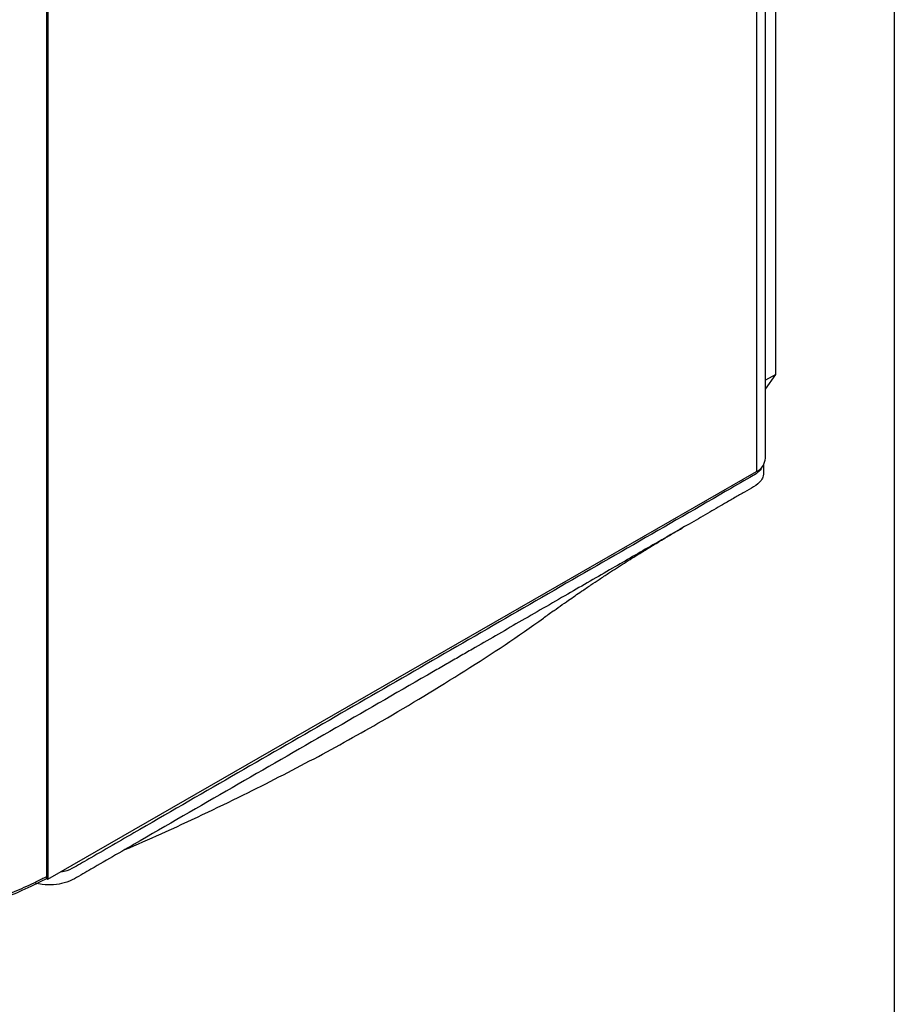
# Model space of a CAD drawing. Header units: millimetres. Extents: x 6 to 273, y 6 to 210.
# Tile 48 of 52: x 243 to 273, y 130 to 163. Entities that reach past the tile are written whole.
import ezdxf

# ---------------------------------------------------------------- set-up
doc = ezdxf.new("R2010")
doc.units = ezdxf.units.MM
doc.layers.add('TEXT', color=140, linetype='Continuous')

msp = doc.modelspace()

# ---------------------------------------------------------------- linework, layer by layer
at = {"color": 7, "linetype": 'Continuous', "lineweight": 25}
for p, q in [((269.017, 150.971), (269.017, 184.792)), ((268.666, 148.119), (268.666, 181.924)), ((268.362, 181.463), (268.362, 147.658)), ((244.188, 133.868), (244.188, 164.73)), ((244.229, 164.754), (244.229, 133.775)), ((269.017, 150.971), (268.666, 150.768)), ((268.666, 150.47), (269.017, 150.971)), ((244.229, 133.775), (268.362, 147.658)), ((268.607, 147.621), (268.609, 147.926)), ((244.173, 133.808), (244.229, 133.775))]:
    msp.add_line(p, q, dxfattribs=at)
msp.add_arc((268.094, 148.165), 0.573, 297.7814, 355.3715, dxfattribs=at)
for points, knots in [([(268.599, 147.625), (268.598, 147.588), (268.597, 147.496), (268.505, 147.323), (268.273, 147.136), (267.94, 146.959), (267.615, 146.767), (267.194, 146.526), (266.676, 146.226), (265.861, 145.756), (264.781, 145.132), (263.404, 144.337), (261.883, 143.458), (260.293, 142.54), (259.138, 141.874), (258.466, 141.486), (258.248, 141.36), (258.029, 141.233), (257.807, 141.106), (257.584, 140.977), (255.219, 139.611), (251.817, 137.645), (247.923, 135.404), (246.164, 134.381), (245.412, 133.953), (245.133, 133.782), (244.811, 133.637), (244.421, 133.575), (244.07, 133.576), (243.869, 133.626), (243.788, 133.646)], [0, 0, 0, 0, 0.005488, 0.013481, 0.026429, 0.038923, 0.052163, 0.066148, 0.089626, 0.114934, 0.164664, 0.220191, 0.281501, 0.348591, 0.412421, 0.421113, 0.429882, 0.438728, 0.447652, 0.456654, 0.465733, 0.733601, 0.868232, 0.935867, 0.947164, 0.95847, 0.970768, 0.981409, 0.992515, 1, 1, 1, 1]), ([(268.558, 147.852), (268.546, 147.818), (268.512, 147.72), (268.357, 147.585), (267.922, 147.341), (266.466, 146.491), (262.854, 144.417), (257.324, 141.218), (251.794, 138.026), (247.912, 135.788), (246.156, 134.77), (245.408, 134.341), (245.127, 134.174), (244.875, 134.047), (244.689, 134.021), (244.645, 134.014)], [0, 0, 0, 0, 0.005316, 0.015249, 0.024109, 0.059064, 0.19828, 0.47488, 0.751237, 0.890133, 0.959909, 0.971563, 0.983228, 0.995955, 1, 1, 1, 1]), ([(261.392, 142.876), (261.58, 143.009), (261.914, 143.247), (262.357, 143.553), (262.706, 143.79), (263.012, 143.994), (263.304, 144.186), (263.59, 144.371), (263.857, 144.542), (264.12, 144.708), (264.419, 144.895), (264.792, 145.124), (265.277, 145.416), (265.64, 145.627), (265.841, 145.744)], [0, 0, 0, 0, 0.130537, 0.23274, 0.305394, 0.369926, 0.440792, 0.50319, 0.562775, 0.620232, 0.679739, 0.762169, 0.868501, 1, 1, 1, 1]), ([(246.847, 134.779), (247.26, 134.959), (248.636, 135.557), (250.798, 136.584), (253.304, 137.87), (255.836, 139.275), (258.448, 140.869), (260.376, 142.128), (261.323, 142.833), (261.434, 142.915)], [0, 0, 0, 0, 0.076123, 0.253662, 0.411824, 0.5699, 0.77133, 0.973254, 1, 1, 1, 1]), ([(237.745, 132.084), (237.818, 132.091), (237.965, 132.105), (238.185, 132.13), (238.408, 132.157), (238.634, 132.186), (238.861, 132.218), (239.09, 132.253), (239.321, 132.291), (239.554, 132.332), (239.788, 132.377), (240.023, 132.424), (240.26, 132.475), (240.498, 132.529), (240.737, 132.586), (240.976, 132.647), (241.213, 132.711), (241.455, 132.78), (241.706, 132.855), (241.973, 132.94), (242.256, 133.035), (242.553, 133.142), (242.862, 133.26), (243.183, 133.391), (243.513, 133.536), (243.852, 133.695), (244.074, 133.81), (244.188, 133.868)], [0, 0, 0, 0, 0.030163, 0.060779, 0.091847, 0.123368, 0.155342, 0.187769, 0.220648, 0.25398, 0.287765, 0.322003, 0.356693, 0.391837, 0.427432, 0.463481, 0.499983, 0.535987, 0.575102, 0.617328, 0.662664, 0.711111, 0.762668, 0.817336, 0.875113, 0.936002, 1, 1, 1, 1]), ([(244.188, 133.868), (244.185, 133.849), (244.18, 133.81), (244.161, 133.779), (244.145, 133.776), (244.144, 133.776)], [0, 0, 0, 0, 0.488273, 0.973731, 1, 1, 1, 1]), ([(237.726, 131.999), (238.037, 132.032), (238.611, 132.093), (239.382, 132.217), (240.001, 132.336), (240.487, 132.444), (240.92, 132.552), (241.389, 132.68), (241.964, 132.856), (242.64, 133.094), (243.393, 133.399), (243.885, 133.647), (244.143, 133.777)], [0, 0, 0, 0, 0.129685, 0.239545, 0.329573, 0.399761, 0.455044, 0.525291, 0.615515, 0.725725, 0.855932, 1, 1, 1, 1])]:
    msp.add_open_spline(points, degree=3, knots=knots, dxfattribs=at)
at = {"layer": 'TEXT'}
msp.add_line((273.05, 209.55), (273.05, 6.35), dxfattribs=at)

doc.saveas('drawing.dxf')
